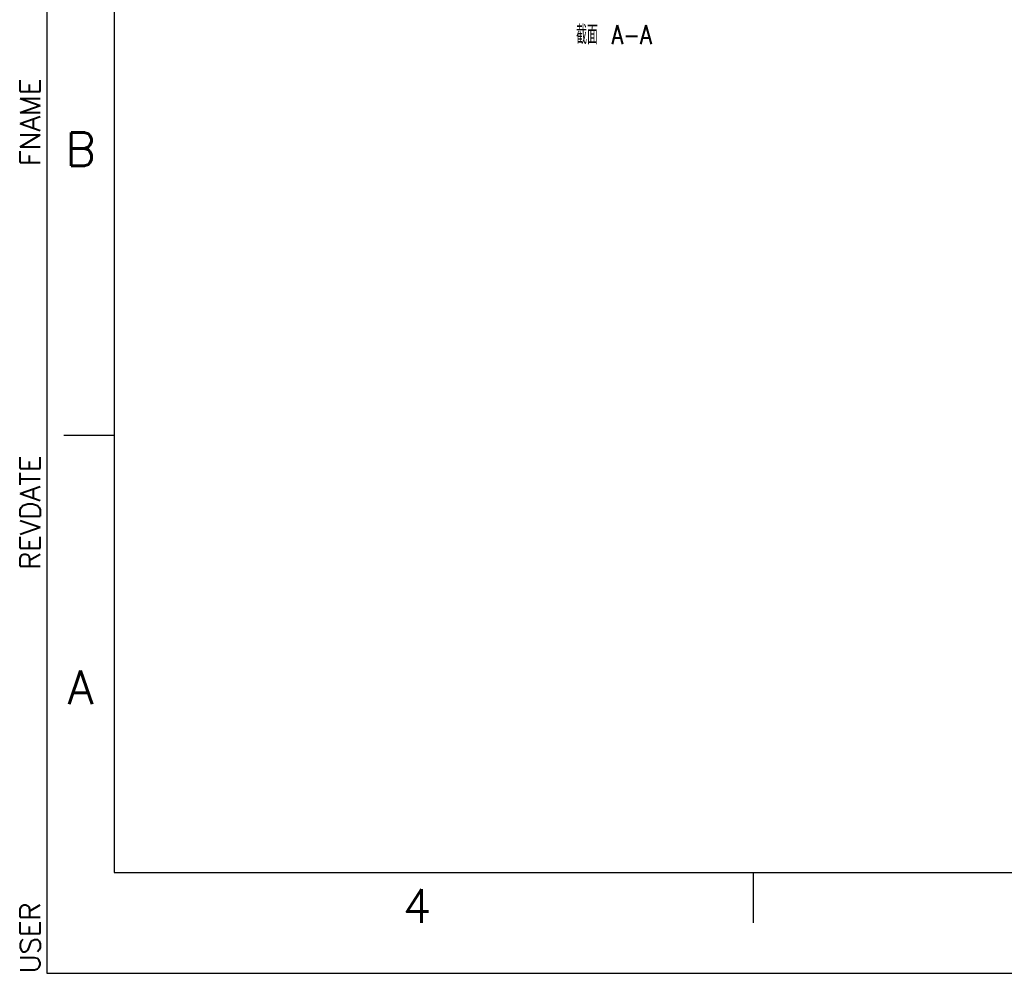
# Model space of a CAD drawing. Header units: inches. Extents: x 3951 to 6642, y -813 to 1217.
# Tile 1 of 33: x 3951 to 4880, y -813 to 86. Entities that reach past the tile are written whole.
import ezdxf
from ezdxf.enums import TextEntityAlignment as Align

# ---------------------------------------------------------------- set-up
doc = ezdxf.new("R2010")
doc.units = ezdxf.units.IN
doc.header["$LTSCALE"] = 7.6
doc.header["$MEASUREMENT"] = 0
doc.layers.add('6文本', color=5, linetype='CONTINUOUS')
doc.layers.add('Title Block', color=7, linetype='CONTINUOUS')
doc.styles.add('Roman', font='romans')
doc.styles.get("Standard").update_dxf_attribs({"font": 'txt', "width": 0.8, "bigfont": 'gbcbig.shx'})

msp = doc.modelspace()

# ---------------------------------------------------------------- linework, layer by layer
at = {"layer": 'Title Block'}
for p, q in [((3977.08, 1217.17), (3977.08, -813.47)), ((3992.95, -305.81), (4040.54, -305.81)), ((4643.39, -765.88), (4643.39, -718.29)), ((3977.08, -813.47), (6642.3, -813.47))]:
    msp.add_line(p, q, dxfattribs=at)
at = {"layer": 'Title Block', "lineweight": 30}
for p, q in [((4040.54, 1121.98), (4040.54, -718.29)), ((4040.54, -718.29), (6578.84, -718.29))]:
    msp.add_line(p, q, dxfattribs=at)

# ---------------------------------------------------------------- texts
at = {"layer": '6文本', "style": 'Roman'}
for s, p in [('B', (4008.81, -36.12)), ('A', (4008.81, -543.78)), ('4', (4326.1, -750.02))]:
    msp.add_text(s, height=31.73, dxfattribs=at).set_placement(p, align=Align.MIDDLE_CENTER)
at = {"layer": '6文本', "color": 2, "linetype": 'Continuous', "insert": (4475.99, 80.72), "char_height": 17.859, "width": 85.725, "attachment_point": 1, "line_spacing_factor": 0.9}
msp.add_mtext('截面 A-A', dxfattribs=at)
at = {"layer": '6文本', "color": 0, "style": 'Roman', "flags": 8}
for tag, p in [('FNAME', (3970.74, -51.98)), ('REVDATE', (3970.74, -432.73)), ('USER', (3970.74, -813.47))]:
    msp.add_attdef(tag, p, '', height=19.04, rotation=90, dxfattribs=at)

doc.saveas('drawing.dxf')
